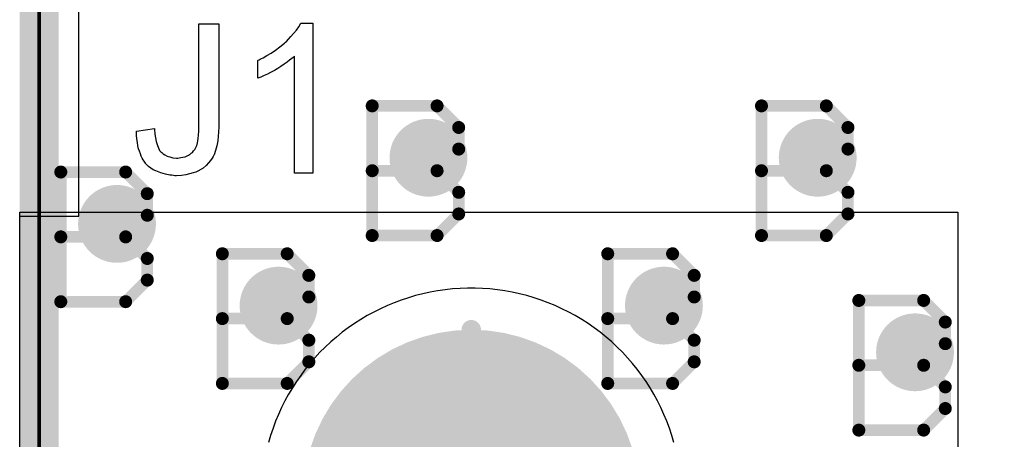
# Model space of a CAD drawing. Extents: x -1.6 to 9, y -2.8 to 5.2.
# Tile 35 of 197: x -0.005 to 0.248, y 1.178 to 1.285. Entities that reach past the tile are written whole.
import ezdxf

# ---------------------------------------------------------------- set-up
doc = ezdxf.new("R2010")
doc.units = 0
doc.layers.get('0').update_dxf_attribs({"linetype": 'CONTINUOUS'})
for name, color, linetype in [('dfn6-15-57-c_board_dimension', 6, 'CONTINUOUS'), ('dfn6-15-57-c_copper_signal_1', 1, 'CONTINUOUS'), ('dfn6-15-57-c_copper_signal_2', 1, 'CONTINUOUS'), ('dfn6-15-57-c_copper_signal_bot', 5, 'CONTINUOUS'), ('dfn6-15-57-c_copper_signal_top', 1, 'CONTINUOUS'), ('dfn6-15-57-c_drawing_1', 1, 'CONTINUOUS'), ('dfn6-15-57-c_drillmap_1', 1, 'CONTINUOUS'), ('dfn6-15-57-c_legend_top', 2, 'CONTINUOUS'), ('dfn6-15-57-c_npth_drill', 1, 'CONTINUOUS'), ('dfn6-15-57-c_profile', 1, 'CONTINUOUS'), ('dfn6-15-57-c_pth_drill', 1, 'CONTINUOUS'), ('dfn6-15-57-c_soldermask_bot', 1, 'CONTINUOUS'), ('dfn6-15-57-c_soldermask_top', 1, 'CONTINUOUS')]:
    doc.layers.add(name, color=color, linetype=linetype)

# ---------------------------------------------------------------- blocks, each defined once
blk = doc.blocks.new('D15')
at = {"const_width": 0.01}
blk.add_lwpolyline([(-0.005, 0, 1), (0.005, 0, 1)], format="xyb", close=True, dxfattribs=at)
blk = doc.blocks.new('D29')
at = {"const_width": 0.006}
blk.add_lwpolyline([(-0.003, 0, 1), (0.003, 0, 1)], format="xyb", close=True, dxfattribs=at)
blk = doc.blocks.new('D37')
at = {"const_width": 0.043305}
blk.add_lwpolyline([(-0.021653, 0, 1), (0.021653, 0, 1)], format="xyb", close=True, dxfattribs=at)
blk = doc.blocks.new('D38')
at = {"const_width": 0.005}
blk.add_lwpolyline([(-0.0025, 0, 1), (0.0025, 0, 1)], format="xyb", close=True, dxfattribs=at)
blk = doc.blocks.new('D42')
at = {"const_width": 0.001667}
blk.add_lwpolyline([(-0.000833, 0, 1), (0.000833, 0, 1)], format="xyb", close=True, dxfattribs=at)
blk = doc.blocks.new('D25')
at = {"const_width": 0.0025}
blk.add_lwpolyline([(-0.00125, 0, 1), (0.00125, 0, 1)], format="xyb", close=True, dxfattribs=at)

msp = doc.modelspace()

# ---------------------------------------------------------------- linework, layer by layer
at = {"layer": 'dfn6-15-57-c_board_dimension', "color": 6, "const_width": 0.01}
msp.add_lwpolyline([(0, 0.675), (0, 1.5)], dxfattribs=at)
at = {"layer": 'dfn6-15-57-c_copper_signal_1', "color": 1}
for points in [[(0.053195, 0.585), (0.053195, 0.675), (0.052419, 0.678901), (0.050209, 0.682209), (0.046901, 0.684419), (0.042999, 0.685195), (0.010195, 0.685195), (0.010195, 0.715), (-0.005, 0.715), (-0.005, 1.235), (0.010195, 1.235), (0.010195, 1.489805), (0.589805, 1.489805), (0.589805, 1.235)], [(0.111, 1.2165), (0.110036, 1.216491), (0.10811, 1.216422), (0.106187, 1.216285), (0.10427, 1.216079), (0.102362, 1.215805), (0.100465, 1.215462), (0.098581, 1.215053), (0.096714, 1.214576), (0.094864, 1.214033), (0.093035, 1.213424), (0.091229, 1.21275), (0.089448, 1.212013), (0.087694, 1.211212), (0.085971, 1.210349), (0.084279, 1.209425), (0.082621, 1.208441), (0.080999, 1.207399), (0.079416, 1.2063), (0.077873, 1.205145), (0.076371, 1.203935), (0.074915, 1.202673), (0.073504, 1.201359), (0.072141, 1.199996), (0.070827, 1.198585), (0.069565, 1.197128), (0.068355, 1.195627), (0.0672, 1.194084), (0.066101, 1.192501), (0.065058, 1.190879), (0.064075, 1.189221), (0.063151, 1.187529), (0.062288, 1.185805), (0.061487, 1.184052), (0.06075, 1.182271), (0.060076, 1.180465), (0.059467, 1.178636), (0.058924, 1.176786)], [(0.163076, 1.176786), (0.162533, 1.178636), (0.161924, 1.180465), (0.16125, 1.182271), (0.160513, 1.184052), (0.159712, 1.185805), (0.158849, 1.187529), (0.157925, 1.189221), (0.156941, 1.190879), (0.155899, 1.192501), (0.1548, 1.194084), (0.153645, 1.195627), (0.152435, 1.197128), (0.151173, 1.198585), (0.149859, 1.199996), (0.148496, 1.201359), (0.147085, 1.202673), (0.145628, 1.203935), (0.144127, 1.205145), (0.142584, 1.2063), (0.141001, 1.207399), (0.139379, 1.208441), (0.137721, 1.209425), (0.136029, 1.210349), (0.134305, 1.211212), (0.132552, 1.212013), (0.130771, 1.21275), (0.128965, 1.213424), (0.127136, 1.214033), (0.125286, 1.214576), (0.123418, 1.215053), (0.121535, 1.215462), (0.119638, 1.215805), (0.11773, 1.216079), (0.115813, 1.216285), (0.11389, 1.216422), (0.111964, 1.216491), (0.111, 1.2165)]]:
    msp.add_lwpolyline(points, dxfattribs=at)
at = {"layer": 'dfn6-15-57-c_copper_signal_2', "color": 1}
for points in [[(0.053195, 0.585), (0.053195, 0.675), (0.052419, 0.678901), (0.050209, 0.682209), (0.046901, 0.684419), (0.042999, 0.685195), (0.010195, 0.685195), (0.010195, 0.715), (-0.005, 0.715), (-0.005, 1.235), (0.010195, 1.235), (0.010195, 1.489805), (0.589805, 1.489805), (0.589805, 1.235)], [(0.111, 1.2165), (0.110036, 1.216491), (0.10811, 1.216422), (0.106187, 1.216285), (0.10427, 1.216079), (0.102362, 1.215805), (0.100465, 1.215462), (0.098581, 1.215053), (0.096714, 1.214576), (0.094864, 1.214033), (0.093035, 1.213424), (0.091229, 1.21275), (0.089448, 1.212013), (0.087694, 1.211212), (0.085971, 1.210349), (0.084279, 1.209425), (0.082621, 1.208441), (0.080999, 1.207399), (0.079416, 1.2063), (0.077873, 1.205145), (0.076371, 1.203935), (0.074915, 1.202673), (0.073504, 1.201359), (0.072141, 1.199996), (0.070827, 1.198585), (0.069565, 1.197128), (0.068355, 1.195627), (0.0672, 1.194084), (0.066101, 1.192501), (0.065058, 1.190879), (0.064075, 1.189221), (0.063151, 1.187529), (0.062288, 1.185805), (0.061487, 1.184052), (0.06075, 1.182271), (0.060076, 1.180465), (0.059467, 1.178636), (0.058924, 1.176786)], [(0.163076, 1.176786), (0.162533, 1.178636), (0.161924, 1.180465), (0.16125, 1.182271), (0.160513, 1.184052), (0.159712, 1.185805), (0.158849, 1.187529), (0.157925, 1.189221), (0.156941, 1.190879), (0.155899, 1.192501), (0.1548, 1.194084), (0.153645, 1.195627), (0.152435, 1.197128), (0.151173, 1.198585), (0.149859, 1.199996), (0.148496, 1.201359), (0.147085, 1.202673), (0.145628, 1.203935), (0.144127, 1.205145), (0.142584, 1.2063), (0.141001, 1.207399), (0.139379, 1.208441), (0.137721, 1.209425), (0.136029, 1.210349), (0.134305, 1.211212), (0.132552, 1.212013), (0.130771, 1.21275), (0.128965, 1.213424), (0.127136, 1.214033), (0.125286, 1.214576), (0.123418, 1.215053), (0.121535, 1.215462), (0.119638, 1.215805), (0.11773, 1.216079), (0.115813, 1.216285), (0.11389, 1.216422), (0.111964, 1.216491), (0.111, 1.2165)]]:
    msp.add_lwpolyline(points, dxfattribs=at)
at = {"layer": 'dfn6-15-57-c_copper_signal_bot', "color": 5}
for points in [[(0.053195, 0.585), (0.053195, 0.675), (0.052419, 0.678901), (0.050209, 0.682209), (0.046901, 0.684419), (0.042999, 0.685195), (0.010195, 0.685195), (0.010195, 0.715), (-0.005, 0.715), (-0.005, 1.235), (0.010195, 1.235), (0.010195, 1.489805), (0.589805, 1.489805), (0.589805, 1.235)], [(0.111, 1.2165), (0.110036, 1.216491), (0.10811, 1.216422), (0.106187, 1.216285), (0.10427, 1.216079), (0.102362, 1.215805), (0.100465, 1.215462), (0.098581, 1.215053), (0.096714, 1.214576), (0.094864, 1.214033), (0.093035, 1.213424), (0.091229, 1.21275), (0.089448, 1.212013), (0.087694, 1.211212), (0.085971, 1.210349), (0.084279, 1.209425), (0.082621, 1.208441), (0.080999, 1.207399), (0.079416, 1.2063), (0.077873, 1.205145), (0.076371, 1.203935), (0.074915, 1.202673), (0.073504, 1.201359), (0.072141, 1.199996), (0.070827, 1.198585), (0.069565, 1.197128), (0.068355, 1.195627), (0.0672, 1.194084), (0.066101, 1.192501), (0.065058, 1.190879), (0.064075, 1.189221), (0.063151, 1.187529), (0.062288, 1.185805), (0.061487, 1.184052), (0.06075, 1.182271), (0.060076, 1.180465), (0.059467, 1.178636), (0.058924, 1.176786)], [(0.163076, 1.176786), (0.162533, 1.178636), (0.161924, 1.180465), (0.16125, 1.182271), (0.160513, 1.184052), (0.159712, 1.185805), (0.158849, 1.187529), (0.157925, 1.189221), (0.156941, 1.190879), (0.155899, 1.192501), (0.1548, 1.194084), (0.153645, 1.195627), (0.152435, 1.197128), (0.151173, 1.198585), (0.149859, 1.199996), (0.148496, 1.201359), (0.147085, 1.202673), (0.145628, 1.203935), (0.144127, 1.205145), (0.142584, 1.2063), (0.141001, 1.207399), (0.139379, 1.208441), (0.137721, 1.209425), (0.136029, 1.210349), (0.134305, 1.211212), (0.132552, 1.212013), (0.130771, 1.21275), (0.128965, 1.213424), (0.127136, 1.214033), (0.125286, 1.214576), (0.123418, 1.215053), (0.121535, 1.215462), (0.119638, 1.215805), (0.11773, 1.216079), (0.115813, 1.216285), (0.11389, 1.216422), (0.111964, 1.216491), (0.111, 1.2165)]]:
    msp.add_lwpolyline(points, dxfattribs=at)
at = {"layer": 'dfn6-15-57-c_copper_signal_top', "color": 1}
for points in [[(0.257153, 0.995), (0.065, 0.995), (0.065, 0.995), (-0.005, 0.995), (-0.005, 1.235), (0.010195, 1.235), (0.010195, 1.489805)], [(0.111, 1.2165), (0.110036, 1.216491), (0.10811, 1.216422), (0.106187, 1.216285), (0.10427, 1.216079), (0.102362, 1.215805), (0.100465, 1.215462), (0.098581, 1.215053), (0.096714, 1.214576), (0.094864, 1.214033), (0.093035, 1.213424), (0.091229, 1.21275), (0.089448, 1.212013), (0.087694, 1.211212), (0.085971, 1.210349), (0.084279, 1.209425), (0.082621, 1.208441), (0.080999, 1.207399), (0.079416, 1.2063), (0.077873, 1.205145), (0.076371, 1.203935), (0.074915, 1.202673), (0.073504, 1.201359), (0.072141, 1.199996), (0.070827, 1.198585), (0.069565, 1.197128), (0.068355, 1.195627), (0.0672, 1.194084), (0.066101, 1.192501), (0.065058, 1.190879), (0.064075, 1.189221), (0.063151, 1.187529), (0.062288, 1.185805), (0.061487, 1.184052), (0.06075, 1.182271), (0.060076, 1.180465), (0.059467, 1.178636), (0.058924, 1.176786)], [(0.163076, 1.176786), (0.162533, 1.178636), (0.161924, 1.180465), (0.16125, 1.182271), (0.160513, 1.184052), (0.159712, 1.185805), (0.158849, 1.187529), (0.157925, 1.189221), (0.156941, 1.190879), (0.155899, 1.192501), (0.1548, 1.194084), (0.153645, 1.195627), (0.152435, 1.197128), (0.151173, 1.198585), (0.149859, 1.199996), (0.148496, 1.201359), (0.147085, 1.202673), (0.145628, 1.203935), (0.144127, 1.205145), (0.142584, 1.2063), (0.141001, 1.207399), (0.139379, 1.208441), (0.137721, 1.209425), (0.136029, 1.210349), (0.134305, 1.211212), (0.132552, 1.212013), (0.130771, 1.21275), (0.128965, 1.213424), (0.127136, 1.214033), (0.125286, 1.214576), (0.123418, 1.215053), (0.121535, 1.215462), (0.119638, 1.215805), (0.11773, 1.216079), (0.115813, 1.216285), (0.11389, 1.216422), (0.111964, 1.216491), (0.111, 1.2165)]]:
    msp.add_lwpolyline(points, dxfattribs=at)
at = {"layer": 'dfn6-15-57-c_drawing_1', "color": 1, "const_width": 0.003}
for points in [[(0.085559, 1.263328), (0.085559, 1.230006)], [(0.102221, 1.263328), (0.085559, 1.263328)], [(0.107774, 1.257774), (0.102221, 1.263328)], [(0.185559, 1.263328), (0.185559, 1.230006)], [(0.20222, 1.263328), (0.185559, 1.263328)], [(0.207774, 1.257774), (0.20222, 1.263328)], [(0.107774, 1.252221), (0.107774, 1.257774)], [(0.207774, 1.252221), (0.207774, 1.257774)], [(0.102221, 1.246667), (0.107774, 1.252221)], [(0.20222, 1.246667), (0.207774, 1.252221)], [(0.005559, 1.246328), (0.005559, 1.213006)], [(0.022221, 1.246328), (0.005559, 1.246328)], [(0.027774, 1.240774), (0.022221, 1.246328)], [(0.102221, 1.246667), (0.085559, 1.246667)], [(0.085559, 1.246667), (0.102221, 1.246667)], [(0.107774, 1.241113), (0.102221, 1.246667)], [(0.20222, 1.246667), (0.185559, 1.246667)], [(0.185559, 1.246667), (0.20222, 1.246667)], [(0.207774, 1.241113), (0.20222, 1.246667)], [(0.027774, 1.235221), (0.027774, 1.240774)], [(0.107774, 1.235559), (0.107774, 1.241113)], [(0.207774, 1.235559), (0.207774, 1.241113)], [(0.102221, 1.230006), (0.107774, 1.235559)], [(0.20222, 1.230006), (0.207774, 1.235559)], [(0.022221, 1.229667), (0.027774, 1.235221)], [(0.022221, 1.229667), (0.005559, 1.229667)], [(0.005559, 1.229667), (0.022221, 1.229667)], [(0.027774, 1.224113), (0.022221, 1.229667)], [(0.085559, 1.230006), (0.102221, 1.230006)], [(0.185559, 1.230006), (0.20222, 1.230006)], [(0.047062, 1.225325), (0.047062, 1.192003)], [(0.063723, 1.225325), (0.047062, 1.225325)], [(0.069277, 1.219772), (0.063723, 1.225325)], [(0.146057, 1.225325), (0.146057, 1.192003)], [(0.162718, 1.225325), (0.146057, 1.225325)], [(0.168272, 1.219772), (0.162718, 1.225325)], [(0.027774, 1.218559), (0.027774, 1.224113)], [(0.022221, 1.213006), (0.027774, 1.218559)], [(0.069277, 1.214218), (0.069277, 1.219772)], [(0.168272, 1.214218), (0.168272, 1.219772)], [(0.005559, 1.213006), (0.022221, 1.213006)], [(0.063723, 1.208664), (0.069277, 1.214218)], [(0.162718, 1.208664), (0.168272, 1.214218)], [(0.210559, 1.213328), (0.210559, 1.180006)], [(0.22722, 1.213328), (0.210559, 1.213328)], [(0.232774, 1.207774), (0.22722, 1.213328)], [(0.063723, 1.208664), (0.047062, 1.208664)], [(0.047062, 1.208664), (0.063723, 1.208664)], [(0.069277, 1.203111), (0.063723, 1.208664)], [(0.162718, 1.208664), (0.146057, 1.208664)], [(0.146057, 1.208664), (0.162718, 1.208664)], [(0.168272, 1.203111), (0.162718, 1.208664)], [(0.232774, 1.202221), (0.232774, 1.207774)], [(0.069277, 1.197557), (0.069277, 1.203111)], [(0.168272, 1.197557), (0.168272, 1.203111)], [(0.22722, 1.196667), (0.232774, 1.202221)], [(0.063723, 1.192003), (0.069277, 1.197557)], [(0.162718, 1.192003), (0.168272, 1.197557)], [(0.22722, 1.196667), (0.210559, 1.196667)], [(0.210559, 1.196667), (0.22722, 1.196667)], [(0.232774, 1.191113), (0.22722, 1.196667)], [(0.047062, 1.192003), (0.063723, 1.192003)], [(0.146057, 1.192003), (0.162718, 1.192003)], [(0.232774, 1.185559), (0.232774, 1.191113)], [(0.22722, 1.180006), (0.232774, 1.185559)], [(0.210559, 1.180006), (0.22722, 1.180006)]]:
    msp.add_lwpolyline(points, dxfattribs=at)
at = {"layer": 'dfn6-15-57-c_drillmap_1', "color": 1, "const_width": 0.005}
for points in [[(0.1, 1.245), (0.1, 1.255)], [(0.2, 1.245), (0.2, 1.255)], [(0.095, 1.25), (0.105, 1.25)], [(0.195, 1.25), (0.205, 1.25)], [(0.02, 1.228), (0.02, 1.238)], [(0.015, 1.233), (0.025, 1.233)], [(0.061502, 1.206997), (0.061502, 1.216997)], [(0.160498, 1.206997), (0.160498, 1.216997)], [(0.056502, 1.211997), (0.066502, 1.211997)], [(0.155498, 1.211997), (0.165498, 1.211997)], [(0.111, 1.119195), (0.111, 1.205805)], [(0.225, 1.195), (0.225, 1.205)], [(0.22, 1.2), (0.23, 1.2)]]:
    msp.add_lwpolyline(points, dxfattribs=at)
at = {"layer": 'dfn6-15-57-c_legend_top', "color": 2}
for points in [[(0.046145, 1.258257), (0.046145, 1.258201), (0.046145, 1.258035), (0.046145, 1.257813), (0.046145, 1.25748), (0.04609, 1.257036), (0.04609, 1.256592), (0.045979, 1.255537), (0.045868, 1.254316), (0.045646, 1.25304), (0.045313, 1.251874), (0.044925, 1.250764), (0.044925, 1.250709), (0.044869, 1.250653), (0.044703, 1.25032), (0.044425, 1.249876), (0.044036, 1.249266), (0.043481, 1.248655), (0.042871, 1.247989), (0.042094, 1.247323), (0.041206, 1.246768), (0.041095, 1.246713), (0.040762, 1.246546), (0.040263, 1.246324), (0.039541, 1.246102), (0.038653, 1.245825), (0.037654, 1.245603), (0.036544, 1.245436), (0.035323, 1.245381), (0.034824, 1.245381), (0.03449, 1.245436), (0.034047, 1.245492), (0.033602, 1.245547), (0.032437, 1.245769), (0.031216, 1.246102), (0.029939, 1.246602), (0.029273, 1.246935), (0.028663, 1.247323), (0.028108, 1.247767), (0.027553, 1.248267), (0.027497, 1.248322), (0.027442, 1.248378), (0.027331, 1.2486), (0.027165, 1.248822), (0.026942, 1.249099), (0.026721, 1.249488), (0.026498, 1.249932), (0.026221, 1.250431), (0.025999, 1.250986), (0.025777, 1.251652), (0.025555, 1.252318), (0.025333, 1.253095), (0.025222, 1.253928), (0.025055, 1.254871), (0.025, 1.255815), (0.025, 1.256869), (0.029607, 1.257535), (0.029607, 1.25748), (0.029607, 1.257369), (0.029607, 1.257147), (0.029662, 1.256814), (0.029718, 1.256481), (0.029718, 1.256092), (0.029884, 1.255149), (0.03005, 1.25415), (0.030384, 1.253151), (0.030716, 1.252263), (0.030939, 1.251874), (0.031216, 1.251541), (0.031271, 1.251486), (0.031494, 1.251319), (0.031826, 1.251042), (0.03227, 1.250764), (0.032881, 1.250431), (0.033547, 1.250209), (0.03438, 1.249987), (0.035267, 1.249932), (0.0356, 1.249932), (0.035934, 1.249987), (0.036433, 1.250043), (0.036932, 1.250154), (0.037487, 1.250265), (0.038042, 1.250487), (0.038597, 1.250764), (0.038653, 1.25082), (0.038819, 1.250931), (0.039041, 1.251153), (0.039374, 1.251375), (0.039652, 1.251763), (0.039985, 1.252152), (0.040263, 1.252596), (0.040484, 1.253151), (0.040484, 1.253206), (0.040596, 1.253428), (0.040651, 1.253817), (0.040762, 1.254316), (0.040873, 1.254982), (0.040928, 1.255815), (0.041039, 1.256814), (0.041039, 1.257979), (0.041039, 1.284453), (0.046145, 1.284453), (0.046145, 1.258257)], [(0.070288, 1.246047), (0.06557, 1.246047), (0.06557, 1.276072), (0.065515, 1.276017), (0.065237, 1.275795), (0.064904, 1.275462), (0.06435, 1.275073), (0.063739, 1.274574), (0.062962, 1.274019), (0.062074, 1.273408), (0.061075, 1.272798), (0.06102, 1.272798), (0.060964, 1.272742), (0.060631, 1.27252), (0.060076, 1.272243), (0.05941, 1.27191), (0.058633, 1.271521), (0.0578, 1.271133), (0.056968, 1.270744), (0.056136, 1.270411), (0.056136, 1.274962), (0.056191, 1.274962), (0.056302, 1.275073), (0.056524, 1.275129), (0.056801, 1.275295), (0.057135, 1.275462), (0.057523, 1.275684), (0.058467, 1.276239), (0.059577, 1.276849), (0.060687, 1.277626), (0.061852, 1.278514), (0.063017, 1.279458), (0.063073, 1.279513), (0.063129, 1.279569), (0.063295, 1.279735), (0.063517, 1.279902), (0.064016, 1.280457), (0.064683, 1.281123), (0.065349, 1.2819), (0.06607, 1.282788), (0.06668, 1.283676), (0.067236, 1.284619), (0.070288, 1.284619), (0.070288, 1.246047)]]:
    msp.add_lwpolyline(points, dxfattribs=at)
at = {"layer": 'dfn6-15-57-c_profile', "color": 1, "const_width": 0.001}
msp.add_lwpolyline([(0, 0.675), (0, 1.5)], dxfattribs=at)
at = {"layer": 'dfn6-15-57-c_soldermask_bot', "color": 1}
msp.add_lwpolyline([(0.043, 0.586), (0.043, 0.675), (0, 0.675), (0, 0.714), (-0.005, 0.714), (-0.005, 1.236), (0, 1.236), (0, 1.5), (0.6, 1.5), (0.6, 1.236)], dxfattribs=at)
at = {"layer": 'dfn6-15-57-c_soldermask_top', "color": 1}
msp.add_lwpolyline([(0.236, 1.089), (0.0395, 1.089), (0.0395, 1.014), (0.247, 1.014), (0.247, 0.936), (0.0395, 0.936), (0.0395, 0.861), (0.236, 0.861), (0.236, 0.714), (-0.005, 0.714), (-0.005, 1.236), (0.236, 1.236), (0.236, 1.089)], dxfattribs=at)

# ---------------------------------------------------------------- block references
at = {"layer": 'dfn6-15-57-c_copper_signal_1'}
for p in [(0.1, 1.25), (0.2, 1.25), (0.02, 1.233), (0.061502, 1.211997), (0.160498, 1.211997), (0.225, 1.2)]:
    msp.add_blockref('D15', p, dxfattribs=at)
at = {"layer": 'dfn6-15-57-c_copper_signal_2'}
for p in [(0.1, 1.25), (0.2, 1.25), (0.02, 1.233), (0.061502, 1.211997), (0.160498, 1.211997), (0.225, 1.2)]:
    msp.add_blockref('D15', p, dxfattribs=at)
at = {"layer": 'dfn6-15-57-c_copper_signal_bot'}
for p in [(0.1, 1.25), (0.2, 1.25), (0.02, 1.233), (0.061502, 1.211997), (0.160498, 1.211997), (0.225, 1.2)]:
    msp.add_blockref('D15', p, dxfattribs=at)
at = {"layer": 'dfn6-15-57-c_copper_signal_top'}
for p in [(0.1, 1.25), (0.2, 1.25), (0.02, 1.233), (0.061502, 1.211997), (0.160498, 1.211997), (0.225, 1.2)]:
    msp.add_blockref('D15', p, dxfattribs=at)
at = {"layer": 'dfn6-15-57-c_drawing_1'}
for p in [(0.085559, 1.263328), (0.085559, 1.263328), (0.102221, 1.263328), (0.185559, 1.263328), (0.185559, 1.263328), (0.20222, 1.263328), (0.107774, 1.257774), (0.207774, 1.257774), (0.107774, 1.252221), (0.207774, 1.252221), (0.005559, 1.246328), (0.005559, 1.246328), (0.022221, 1.246328), (0.085559, 1.246667), (0.102221, 1.246667), (0.102221, 1.246667), (0.185559, 1.246667), (0.20222, 1.246667), (0.20222, 1.246667), (0.027774, 1.240774), (0.107774, 1.241113), (0.207774, 1.241113), (0.027774, 1.235221), (0.107774, 1.235559), (0.207774, 1.235559), (0.005559, 1.229667), (0.022221, 1.229667), (0.022221, 1.229667), (0.085559, 1.230006), (0.102221, 1.230006), (0.185559, 1.230006), (0.20222, 1.230006), (0.047062, 1.225325), (0.047062, 1.225325), (0.063723, 1.225325), (0.146057, 1.225325), (0.146057, 1.225325), (0.162718, 1.225325), (0.027774, 1.224113), (0.027774, 1.218559), (0.069277, 1.219772), (0.168272, 1.219772), (0.005559, 1.213006), (0.022221, 1.213006), (0.069277, 1.214218), (0.168272, 1.214218), (0.210559, 1.213328), (0.210559, 1.213328), (0.22722, 1.213328), (0.047062, 1.208664), (0.063723, 1.208664), (0.063723, 1.208664), (0.146057, 1.208664), (0.162718, 1.208664), (0.162718, 1.208664), (0.232774, 1.207774), (0.069277, 1.203111), (0.168272, 1.203111), (0.232774, 1.202221), (0.069277, 1.197557), (0.168272, 1.197557), (0.210559, 1.196667), (0.22722, 1.196667), (0.22722, 1.196667), (0.047062, 1.192003), (0.063723, 1.192003), (0.146057, 1.192003), (0.162718, 1.192003), (0.232774, 1.191113), (0.232774, 1.185559), (0.210559, 1.180006), (0.22722, 1.180006)]:
    msp.add_blockref('D42', p, dxfattribs=at)
at = {"layer": 'dfn6-15-57-c_drillmap_1'}
for p in [(0.1, 1.255), (0.2, 1.255), (0.095, 1.25), (0.105, 1.25), (0.195, 1.25), (0.205, 1.25), (0.1, 1.245), (0.2, 1.245), (0.02, 1.238), (0.015, 1.233), (0.025, 1.233), (0.02, 1.228), (0.061502, 1.216997), (0.160498, 1.216997), (0.056502, 1.211997), (0.066502, 1.211997), (0.155498, 1.211997), (0.165498, 1.211997), (0.061502, 1.206997), (0.160498, 1.206997), (0.111, 1.205805), (0.225, 1.205), (0.22, 1.2), (0.23, 1.2), (0.225, 1.195)]:
    msp.add_blockref('D25', p, dxfattribs=at)
at = {"layer": 'dfn6-15-57-c_npth_drill'}
msp.add_blockref('D37', (0.111, 1.1625), dxfattribs=at)
at = {"layer": 'dfn6-15-57-c_pth_drill'}
for p in [(0.1, 1.25), (0.2, 1.25), (0.02, 1.233), (0.061502, 1.211997), (0.160498, 1.211997), (0.225, 1.2)]:
    msp.add_blockref('D38', p, dxfattribs=at)
at = {"layer": 'dfn6-15-57-c_soldermask_top'}
msp.add_blockref('D29', (0.02, 1.233), dxfattribs=at)

doc.saveas('drawing.dxf')
